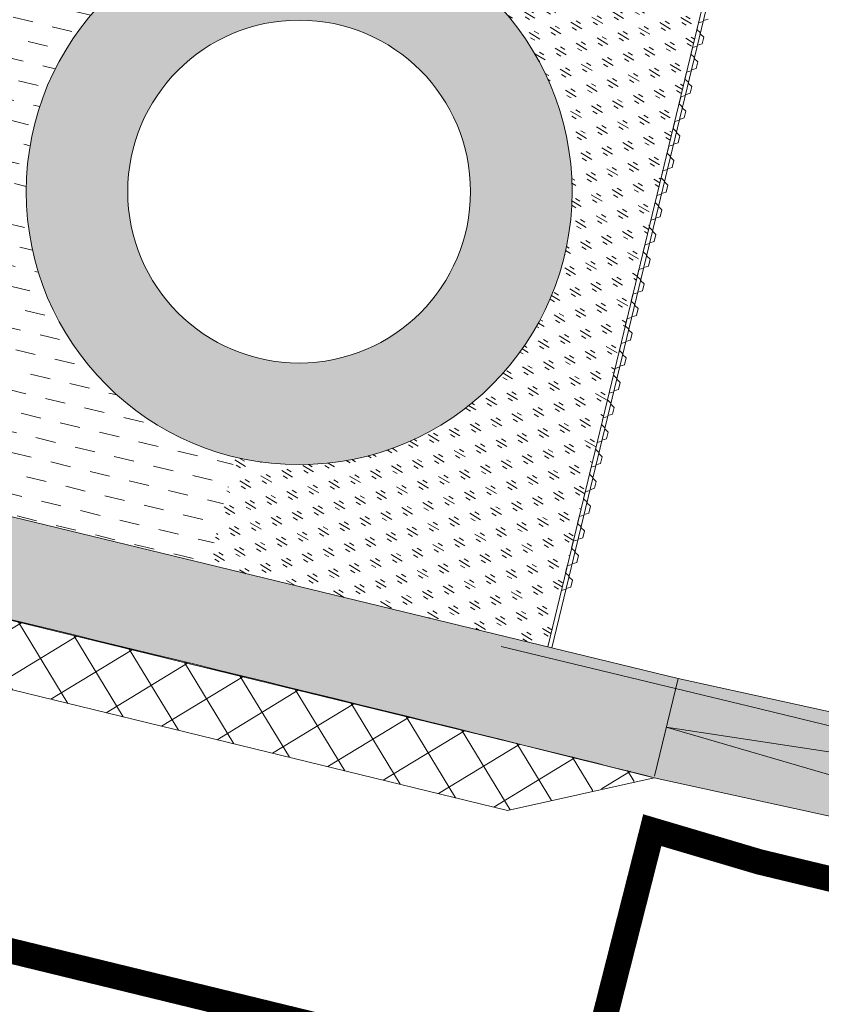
# Model space of a CAD drawing. Header units: metres. Extents: x 68442 to 71740, y 407111 to 411160.
# Tile 6 of 186: x 68878 to 68910, y 408245 to 408284. Entities that reach past the tile are written whole.
import ezdxf

# ---------------------------------------------------------------- set-up
doc = ezdxf.new("R2010")
doc.units = ezdxf.units.M
doc.linetypes.add('XX-CENTER', pattern=[8, 5, -1, 1, -1])
doc.layers.add('MACG_alg_werkgrens', color=3, linetype='XX-CENTER', lineweight=0)
doc.layers.add('RS AB Mantelbuis', color=1, linetype='Continuous', lineweight=0)
doc.layers.add('MACG_n_inr_damwand', color=1, linetype='Continuous', lineweight=0, plot=False, transparency=0.8)
for name, color, linetype, lineweight, transparency in [('MACG_n_vhr_arc_auxcrane', 3, 'Continuous', 0, 0.8), ('MACG_n_vhr_arc_craneplatform_18', 150, 'Continuous', 0, 0.8), ('MACG_n_vhr_arc_gravel', 34, 'Continuous', 0, 0.8), ('MACG_n_vhr_arc_preassembly_13.5', 6, 'Continuous', 0, 0.8), ('MACG_n_vhr_kant_', 7, 'Continuous', 0, 0.8)]:
    doc.layers.add(name, color=color, linetype=linetype, lineweight=lineweight, transparency=transparency)

msp = doc.modelspace()

# ---------------------------------------------------------------- hatches: boundary and pattern name
at = {"layer": 'MACG_n_vhr_arc_auxcrane'}
h = msp.add_hatch(dxfattribs=at)
h.set_pattern_fill('ACO-BETON_DETAIL', color=256, scale=2, angle=90.000000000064, style=0, pattern_type=2)
h.set_pattern_definition([(144.5671570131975, (34830.20062355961, 204118.3405691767), (-0.5922876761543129, -0.3149528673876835), [0, -0.6])])
edge = h.paths.add_edge_path()
edge.add_line((69890.99, 408653.63), (69887.79525117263, 408655.469343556))
edge.add_arc((69862.8476124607, 408612.1378847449), 50.00000000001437, 60.06925974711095, 100.9698881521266)
edge.add_line((69853.33295876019, 408661.2242511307), (69842.87816237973, 408659.3580816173))
edge.add_line((69842.87816237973, 408659.3580816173), (69804.56703283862, 408651.9339497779))
edge.add_line((69804.56703283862, 408651.9339497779), (69802.47006812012, 408652.2423224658))
edge.add_line((69802.47006812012, 408652.2423224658), (69772.25587428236, 408646.387257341))
edge.add_line((69772.25587428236, 408646.387257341), (69762.24201368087, 408644.0296839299))
edge.add_line((69762.24201368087, 408644.0296839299), (69714.23143711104, 408634.4101892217))
edge.add_line((69714.23143711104, 408634.4101892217), (69660.31987083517, 408623.5318909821))
edge.add_line((69660.31987083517, 408623.5318909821), (69615.6930530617, 408616.1773594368))
edge.add_line((69615.6930530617, 408616.1773594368), (69599.9680490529, 408615.1589782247))
edge.add_line((69599.9680490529, 408615.1589782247), (69579.75685627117, 408613.879535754))
edge.add_line((69579.75685627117, 408613.879535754), (69516.46531439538, 408612.0197842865))
edge.add_line((69516.46531439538, 408612.0197842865), (69480.55483007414, 408610.9297698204))
edge.add_line((69480.55483007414, 408610.9297698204), (69447.70548933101, 408609.4110430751))
edge.add_line((69447.70548933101, 408609.4110430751), (69408.6999944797, 408608.214484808))
edge.add_line((69408.6999944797, 408608.214484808), (69406.67941979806, 408608.8545103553))
edge.add_line((69406.67941979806, 408608.8545103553), (69374.7664976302, 408607.8755285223))
edge.add_line((69374.7664976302, 408607.8755285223), (69333.72515114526, 408605.8086692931))
edge.add_line((69333.72515114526, 408605.8086692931), (69302.51413815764, 408601.3499531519))
edge.add_line((69302.51413815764, 408601.3499531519), (69272.62490144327, 408592.6355979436))
edge.add_line((69272.62490144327, 408592.6355979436), (69240.66133827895, 408581.0843102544))
edge.add_line((69240.66133827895, 408581.0843102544), (69202.9795559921, 408569.4760835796))
edge.add_line((69202.9795559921, 408569.4760835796), (69166.50880141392, 408562.5772904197))
edge.add_line((69166.50880141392, 408562.5772904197), (69101.38735677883, 408558.7995270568))
edge.add_line((69101.38735677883, 408558.7995270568), (69072.30538015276, 408557.8496480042))
edge.add_line((69072.30538015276, 408557.8496480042), (69047.32830597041, 408556.7395719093))
edge.add_line((69047.32830597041, 408556.7395719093), (69008.3252611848, 408555.4656497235))
edge.add_line((69008.3252611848, 408555.4656497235), (69006.30342100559, 408556.1016662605))
edge.add_line((69006.30342100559, 408556.1016662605), (68974.7440942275, 408555.0708716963))
edge.add_line((68974.7440942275, 408555.0708716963), (68949.76884966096, 408553.9047791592))
edge.add_line((68949.76884966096, 408553.9047791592), (68865.80470205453, 408551.2197661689))
edge.add_line((68865.80470205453, 408551.2197661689), (68777.31451578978, 408548.599760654))
edge.add_line((68777.31451578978, 408548.599760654), (68681.19684041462, 408545.4895122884))
edge.add_line((68681.19684041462, 408545.4895122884), (68667.33185540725, 408544.6522306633))
edge.add_line((68667.33185540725, 408544.6522306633), (68660.68226577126, 408545.6388166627))
edge.add_line((68660.68226577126, 408545.6388166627), (68639.69377712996, 408552.2283421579))
edge.add_line((68639.69377712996, 408552.2283421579), (68637.26765495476, 408552.6039342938))
edge.add_line((68637.26765495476, 408552.6039342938), (68635.12317282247, 408552.9462459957))
edge.add_line((68635.12317282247, 408552.9462459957), (68634.02735714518, 408553.0506093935))
edge.add_line((68634.02735714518, 408553.0506093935), (68632.38556571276, 408553.0085121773))
edge.add_line((68632.38556571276, 408553.0085121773), (68630.73040533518, 408552.6184425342))
edge.add_line((68630.73040533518, 408552.6184425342), (68628.64072488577, 408551.7967720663))
edge.add_line((68628.64072488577, 408551.7967720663), (68627.49444182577, 408551.3669159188))
edge.add_line((68627.49444182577, 408551.3669159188), (68622.84104676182, 408546.3767620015))
edge.add_line((68622.84104676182, 408546.3767620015), (68620.45535240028, 408544.1515465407))
edge.add_line((68620.45535240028, 408544.1515465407), (68597.53665501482, 408512.536907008))
edge.add_line((68597.53665501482, 408512.536907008), (68595.794680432, 408511.3294802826))
edge.add_line((68595.794680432, 408511.3294802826), (68575.97407328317, 408483.9884259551))
edge.add_line((68575.97407328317, 408483.9884259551), (68561.74402297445, 408463.426191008))
edge.add_line((68561.74402297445, 408463.426191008), (68560.73279649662, 408461.9623852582))
edge.add_line((68560.73279649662, 408461.9623852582), (68552.66122510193, 408446.3620380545))
edge.add_line((68552.66122510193, 408446.3620380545), (68547.85497233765, 408428.5346611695))
edge.add_line((68547.85497233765, 408428.5346611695), (68546.72651088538, 408413.6026980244))
edge.add_line((68546.72651088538, 408413.6026980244), (68552.46408071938, 408382.7343713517))
edge.add_line((68552.46408071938, 408382.7343713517), (68566.94184258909, 408357.6395841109))
edge.add_line((68566.94184258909, 408357.6395841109), (68580.60143865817, 408344.4027610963))
edge.add_line((68580.60143865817, 408344.4027610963), (68597.04619884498, 408334.294514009))
edge.add_line((68597.04619884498, 408334.294514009), (68616.96046513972, 408327.5493592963))
edge.add_line((68616.96046513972, 408327.5493592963), (68646.47249194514, 408320.3740038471))
edge.add_line((68646.47249194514, 408320.3740038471), (68739.3431096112, 408298.0438553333))
edge.add_line((68739.3431096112, 408298.0438553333), (68789.15353880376, 408286.113752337))
edge.add_line((68789.15353880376, 408286.113752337), (68805.14153784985, 408282.2715612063))
edge.add_line((68805.14153784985, 408282.2715612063), (68834.37372857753, 408275.4994638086))
edge.add_line((68834.37372857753, 408275.4994638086), (68872.28995211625, 408266.2679756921))
edge.add_line((68872.28995211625, 408266.2679756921), (68874.05731989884, 408265.0686704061))
edge.add_line((68874.05731989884, 408265.0686704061), (68903.92596294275, 408257.8350841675))
edge.add_line((68903.92596294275, 408257.8350841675), (68933.23581035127, 408251.4043922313))
edge.add_line((68933.23581035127, 408251.4043922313), (69024.82282128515, 408229.3339246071))
edge.add_line((69024.82282128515, 408229.3339246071), (69088.70245911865, 408213.8840122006))
edge.add_line((69088.70245911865, 408213.8840122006), (69155.03660382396, 408197.872425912))
edge.add_line((69155.03660382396, 408197.872425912), (69184.34003182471, 408191.4186331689))
edge.add_line((69184.34003182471, 408191.4186331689), (69222.25920792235, 408182.1992804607))
edge.add_line((69222.25920792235, 408182.1992804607), (69224.03680890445, 408181.0449164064))
edge.add_line((69224.03680890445, 408181.0449164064), (69254.71911363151, 408173.5850366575))
edge.add_line((69254.71911363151, 408173.5850366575), (69283.96316963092, 408166.8812230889))
edge.add_line((69283.96316963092, 408166.8812230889), (69307.27272818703, 408161.2139464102))
edge.add_line((69307.27272818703, 408161.2139464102), (69392.31358170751, 408140.8537420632))
edge.add_line((69392.31358170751, 408140.8537420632), (69465.7830879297, 408123.2938600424))
edge.add_line((69465.7830879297, 408123.2938600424), (69508.78687441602, 408112.8881043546))
edge.add_line((69508.78687441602, 408112.8881043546), (69528.67501644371, 408110.1502857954))
edge.add_line((69528.67501644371, 408110.1502857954), (69539.22363829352, 408110.3397222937))
edge.add_line((69539.22363829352, 408110.3397222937), (69558.16388965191, 408116.3502817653))
edge.add_line((69558.16388965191, 408116.3502817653), (69583.29785457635, 408134.9510141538))
edge.add_line((69583.29785457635, 408134.9510141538), (69599.91868819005, 408158.1682098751))
edge.add_line((69599.91868819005, 408158.1682098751), (69611.74842159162, 408174.7178369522))
edge.add_line((69611.74842159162, 408174.7178369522), (69628.2526988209, 408198.1948449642))
edge.add_line((69628.2526988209, 408198.1948449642), (69656.57033895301, 408239.406929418))
edge.add_line((69656.57033895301, 408239.406929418), (69679.19434692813, 408271.2033858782))
edge.add_line((69679.19434692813, 408271.2033858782), (69680.92556931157, 408272.4261793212))
edge.add_line((69680.92556931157, 408272.4261793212), (69699.23179295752, 408298.1542927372))
edge.add_line((69699.23179295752, 408298.1542927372), (69720.93831863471, 408329.3676912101))
edge.add_line((69720.93831863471, 408329.3676912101), (69727.82244028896, 408339.1868427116))
edge.add_line((69727.82244028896, 408339.1868427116), (69747.27816437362, 408366.9374711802))
edge.add_line((69747.27816437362, 408366.9374711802), (69776.33815576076, 408408.2474589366))
edge.add_line((69776.33815576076, 408408.2474589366), (69804.58833862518, 408448.5677199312))
edge.add_line((69804.58833862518, 408448.5677199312), (69832.21827368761, 408487.3176288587))
edge.add_line((69832.21827368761, 408487.3176288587), (69840.78681888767, 408499.6055425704))
edge.add_line((69840.78681888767, 408499.6055425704), (69856.83964924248, 408524.7299723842))
edge.add_line((69856.83964924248, 408524.7299723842), (69861.50747299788, 408530.1190049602))
edge.add_line((69861.50747299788, 408530.1190049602), (69863.8576376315, 408532.3687352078))
edge.add_line((69863.8576376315, 408532.3687352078), (69869.38243760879, 408535.958351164))
edge.add_line((69869.38243760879, 408535.958351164), (69876.31717441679, 408538.9847825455))
edge.add_line((69876.31717441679, 408538.9847825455), (69879.96962366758, 408539.9380316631))
edge.add_line((69879.96962366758, 408539.9380316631), (69885.82140812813, 408540.8498679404))
edge.add_line((69885.82140812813, 408540.8498679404), (69888.76170420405, 408540.9000436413))
edge.add_line((69888.76170420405, 408540.9000436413), (69910.0651106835, 408539.8098693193))
edge.add_line((69910.0651106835, 408539.8098693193), (69909.8822468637, 408535.8139930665))
edge.add_line((69909.8822468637, 408535.8139930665), (69888.69353604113, 408536.8982979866))
edge.add_line((69888.69353604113, 408536.8982979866), (69886.16508300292, 408536.8551503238))
edge.add_line((69886.16508300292, 408536.8551503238), (69880.78467696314, 408536.016765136))
edge.add_line((69880.78467696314, 408536.016765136), (69877.63019774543, 408535.1934807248))
edge.add_line((69877.63019774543, 408535.1934807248), (69871.28493325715, 408532.4243046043))
edge.add_line((69871.28493325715, 408532.4243046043), (69866.35213237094, 408529.219326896))
edge.add_line((69866.35213237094, 408529.219326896), (69864.40855308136, 408527.3588065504))
edge.add_line((69864.40855308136, 408527.3588065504), (69860.05367954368, 408522.3310770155))
edge.add_line((69860.05367954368, 408522.3310770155), (69844.11406338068, 408497.383839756))
edge.add_line((69844.11406338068, 408497.383839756), (69835.48732618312, 408485.0124745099))
edge.add_line((69835.48732618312, 408485.0124745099), (69807.85479361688, 408446.2589226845))
edge.add_line((69807.85479361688, 408446.2589226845), (69779.6119253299, 408405.9491014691))
edge.add_line((69779.6119253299, 408405.9491014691), (69750.55158942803, 408364.6386239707))
edge.add_line((69750.55158942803, 408364.6386239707), (69731.07743552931, 408336.8617081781))
edge.add_line((69731.07743552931, 408336.8617081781), (69724.2055732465, 408327.0600428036))
edge.add_line((69724.2055732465, 408327.0600428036), (69702.4909753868, 408295.8352994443))
edge.add_line((69702.4909753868, 408295.8352994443), (69660.4012471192, 408236.6811383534))
edge.add_line((69660.4012471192, 408236.6811383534), (69631.52342823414, 408195.8921598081))
edge.add_line((69631.52342823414, 408195.8921598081), (69615.0115588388, 408172.4043601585))
edge.add_line((69615.0115588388, 408172.4043601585), (69603.17095258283, 408155.8395240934))
edge.add_line((69603.17095258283, 408155.8395240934), (69586.18367152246, 408132.1104480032))
edge.add_line((69586.18367152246, 408132.1104480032), (69560.00830357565, 408112.7390111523))
edge.add_line((69560.00830357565, 408112.7390111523), (69539.8781065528, 408106.3508305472))
edge.add_line((69539.8781065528, 408106.3508305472), (69528.4367542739, 408106.145362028))
edge.add_line((69528.4367542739, 408106.145362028), (69508.0418697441, 408108.9529391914))
edge.add_line((69508.0418697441, 408108.9529391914), (69464.8477913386, 408119.4047403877))
edge.add_line((69464.8477913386, 408119.4047403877), (69391.38204787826, 408136.963723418))
edge.add_line((69391.38204787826, 408136.963723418), (69306.33455368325, 408157.325517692))
edge.add_line((69306.33455368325, 408157.325517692), (69283.01816800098, 408162.9944542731))
edge.add_line((69283.01816800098, 408162.9944542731), (69253.77413875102, 408169.6983525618))
edge.add_line((69253.77413875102, 408169.6983525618), (69183.22926359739, 408186.8500460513))
edge.add_line((69183.22926359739, 408186.8500460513), (69154.09572169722, 408193.9647431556))
edge.add_line((69154.09572169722, 408193.9647431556), (69135.59241371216, 408198.4398336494))
edge.add_line((69135.59241371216, 408198.4398336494), (69087.76201741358, 408209.9961375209))
edge.add_line((69087.76201741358, 408209.9961375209), (69023.88539156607, 408225.4453214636))
edge.add_line((69023.88539156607, 408225.4453214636), (68932.294307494, 408247.5167752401))
edge.add_line((68932.294307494, 408247.5167752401), (68902.97875510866, 408253.9239104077))
edge.add_arc((68719.70492335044, 407531.5420360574), 745.2683206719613, 75.76399316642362, 76.17206645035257)
edge.add_arc((67867.38522485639, 404087.5265051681), 4293.181562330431, 76.11235452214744, 76.52042780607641)
edge.add_arc((67837.67616564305, 404094.7597895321), 4293.181562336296, 76.11235452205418, 76.52042780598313)
edge.add_arc((68672.875690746, 407544.2952383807), 744.0304653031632, 77.14498800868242, 77.55306129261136)
edge.add_line((68833.24057916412, 408270.8380353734), (68804.20003643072, 408278.3839501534))
edge.add_line((68804.20003643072, 408278.3839501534), (68788.2220463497, 408282.2237237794))
edge.add_line((68788.2220463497, 408282.2237237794), (68738.4075573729, 408294.1548009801))
edge.add_line((68738.4075573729, 408294.1548009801), (68645.5324275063, 408316.486034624))
edge.add_line((68645.5324275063, 408316.486034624), (68615.84418625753, 408323.7042336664))
edge.add_line((68615.84418625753, 408323.7042336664), (68595.33578960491, 408330.6506260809))
edge.add_line((68595.33578960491, 408330.6506260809), (68578.1329479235, 408341.2248498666))
edge.add_line((68578.1329479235, 408341.2248498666), (68563.75658330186, 408355.1562569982))
edge.add_line((68563.75658330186, 408355.1562569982), (68548.65672647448, 408381.3293421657))
edge.add_line((68548.65672647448, 408381.3293421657), (68542.6985979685, 408413.3842822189))
edge.add_line((68542.6985979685, 408413.3842822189), (68543.89475103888, 408429.2119505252))
edge.add_line((68543.89475103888, 408429.2119505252), (68548.91102591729, 408447.8183424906))
edge.add_line((68548.91102591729, 408447.8183424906), (68557.3151684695, 408464.0614673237))
edge.add_line((68557.3151684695, 408464.0614673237), (68558.50587143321, 408465.7736545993))
edge.add_line((68558.50587143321, 408465.7736545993), (68572.73553822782, 408486.336167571))
edge.add_line((68572.73553822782, 408486.336167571), (68616.63449167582, 408546.8915109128))
edge.add_line((68616.63449167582, 408546.8915109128), (68620.8391056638, 408554.5027380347))
edge.add_line((68620.8391056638, 408554.5027380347), (68621.43335877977, 408557.6408115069))
edge.add_line((68621.43335877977, 408557.6408115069), (68621.3137067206, 408559.3159403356))
edge.add_line((68621.3137067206, 408559.3159403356), (68620.50101276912, 408561.532378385))
edge.add_line((68620.50101276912, 408561.532378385), (68615.76326204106, 408569.0104981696))
edge.add_line((68615.76326204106, 408569.0104981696), (68618.60273522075, 408572.2268925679))
edge.add_line((68618.60273522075, 408572.2268925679), (68630.17002592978, 408563.7526158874))
edge.add_line((68630.17002592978, 408563.7526158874), (68639.35563038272, 408557.4018272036))
edge.add_line((68639.35563038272, 408557.4018272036), (68642.1960033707, 408555.6352537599))
edge.add_line((68642.1960033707, 408555.6352537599), (68661.58039194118, 408549.5493499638))
edge.add_line((68661.58039194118, 408549.5493499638), (68667.5066986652, 408548.6700759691))
edge.add_line((68667.5066986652, 408548.6700759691), (68681.01156373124, 408549.4856105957))
edge.add_line((68681.01156373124, 408549.4856105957), (68777.19064210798, 408552.5978458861))
edge.add_line((68777.19064210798, 408552.5978458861), (68865.68231849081, 408555.2178955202))
edge.add_line((68865.68231849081, 408555.2178955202), (68949.63827091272, 408557.9026440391))
edge.add_line((68949.63827091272, 408557.9026440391), (68974.6135153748, 408559.0687397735))
edge.add_line((68974.6135153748, 408559.0687397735), (69047.17482097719, 408561.4387459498))
edge.add_line((69047.17482097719, 408561.4387459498), (69072.17480130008, 408561.8475160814))
edge.add_line((69072.17480130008, 408561.8475160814), (69101.20621100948, 408562.7957435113))
edge.add_line((69101.20621100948, 408562.7957435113), (69166.01921272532, 408566.5556137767))
edge.add_line((69166.01921272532, 408566.5556137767), (69202.01600392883, 408573.3647522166))
edge.add_line((69202.01600392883, 408573.3647522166), (69239.3920445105, 408584.8787922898))
edge.add_line((69239.3920445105, 408584.8787922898), (69271.38411298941, 408596.4403814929))
edge.add_line((69271.38411298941, 408596.4403814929), (69301.66724341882, 408605.2695783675))
edge.add_line((69301.66724341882, 408605.2695783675), (69333.36636030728, 408609.7980236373))
edge.add_line((69333.36636030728, 408609.7980236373), (69374.64384869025, 408611.8736477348))
edge.add_line((69374.64384869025, 408611.8736477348), (69447.56132531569, 408614.1105123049))
edge.add_line((69447.56132531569, 408614.1105123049), (69480.43366543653, 408614.9279343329))
edge.add_line((69480.43366543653, 408614.9279343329), (69516.34831376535, 408616.018073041))
edge.add_line((69516.34831376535, 408616.018073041), (69579.57170644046, 408617.8758217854))
edge.add_line((69579.57170644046, 408617.8758217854), (69599.7124414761, 408619.1508040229))
edge.add_line((69599.7124414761, 408619.1508040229), (69615.23747755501, 408620.156234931))
edge.add_line((69615.23747755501, 408620.156234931), (69659.59883751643, 408627.4670188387))
edge.add_line((69659.59883751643, 408627.4670188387), (69713.44293399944, 408638.3317029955))
edge.add_line((69713.44293399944, 408638.3317029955), (69763.29078626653, 408648.3193179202))
edge.add_line((69763.29078626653, 408648.3193179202), (69771.49489011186, 408650.3142031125))
edge.add_line((69771.49489011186, 408650.3142031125), (69841.98368637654, 408663.9738921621))
edge.add_line((69841.98368637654, 408663.9738921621), (69862.28466382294, 408668.0524683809))
edge.add_line((69862.28466382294, 408668.0524683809), (69870.16459603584, 408668.8382481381))
edge.add_line((69870.16459603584, 408668.8382481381), (69875.68553258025, 408668.2108689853))
edge.add_line((69875.68553258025, 408668.2108689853), (69889.04269756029, 408660.5287498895))
edge.add_arc((69926.23815872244, 408728.4734824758), 77.45959603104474, 241.3020718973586, 271.5133890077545)
edge.add_line((69928.28390923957, 408651.0409058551), (69943.96307896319, 408651.3890650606))
edge.add_line((69943.96307896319, 408651.3890650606), (69944.07407763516, 408646.3902972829))
edge.add_line((69944.07407763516, 408646.3902972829), (69917.04000000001, 408645.79))
edge.add_line((69917.04000000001, 408645.79), (69903.16000000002, 408647.17))
edge.add_line((69903.16000000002, 408647.17), (69890.98999999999, 408653.63))
edge.add_line((69890.98999999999, 408653.63), (69887.79525117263, 408655.469343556))
at = {"layer": 'MACG_n_vhr_arc_craneplatform_18'}
h = msp.add_hatch(dxfattribs=at)
h.set_pattern_fill('ANSI37', color=256, angle=76.31639116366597, style=0)
h.set_pattern_definition([(121.316391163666, (0, 0), (-1.35621739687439, -0.8251246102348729), []), (211.316391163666, (0, 0), (0.8251246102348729, -1.35621739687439), [])])
h.paths.add_polyline_path([(68838.41106747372, 408269.6774633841), (68833.26149824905, 408270.9312324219), (68837.78438165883, 408267.1034949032)])
h.paths.add_polyline_path([(68838.41106747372, 408269.6774633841), (68837.78438165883, 408267.1034949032), (68897.20250006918, 408252.6369261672), (68897.82918588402, 408255.2108946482)])
h.paths.add_polyline_path([(68897.82918588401, 408255.2108946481), (68897.20250006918, 408252.6369261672), (68902.97875510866, 408253.9571256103)])
at = {"layer": 'MACG_n_vhr_arc_gravel'}
h = msp.add_hatch(dxfattribs=at)
h.set_pattern_fill('GOST_GLASS', color=256, scale=0.2, angle=520.0858654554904, style=0)
h.set_pattern_definition([(273.2199345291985, (35012.68432001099, 204126.8092470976), (-0.5653514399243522, -0.6327540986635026), [0.4999999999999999, -0.7]), (273.2199345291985, (35012.54298217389, 204126.6510585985), (-0.5653514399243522, -0.6327540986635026), [0.2, -0.9999999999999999]), (273.2199345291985, (35012.84250851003, 204126.6679092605), (-0.5653514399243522, -0.6327540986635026), [0.2, -0.9999999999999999])])
h.paths.add_polyline_path([(68878.24999999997, 408277.0000000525, 1), (68899.75000000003, 408277.0000000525, 1)])
h.paths.add_polyline_path([(68895.75000000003, 408277.0000000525, -1), (68882.24999999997, 408277.0000000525, -1)], flags=16)
h.paths.add_polyline_path([(69249.74999999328, 408193, 1), (69228.24999999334, 408193, 1)])
h.paths.add_polyline_path([(69232.24999999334, 408193, -1), (69245.74999999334, 408193, -1)], flags=16)
h.paths.add_polyline_path([(69666.24999999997, 408291.0000000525, 1), (69687.75000000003, 408291.0000000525, 1)])
h.paths.add_polyline_path([(69683.75000000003, 408291.0000000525, -1), (69670.25000000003, 408291.0000000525, -1)], flags=16)
h = msp.add_hatch(dxfattribs=at)
h.set_pattern_fill('GOST_GLASS', color=256, scale=0.2, angle=452.8355650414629, style=0)
h.set_pattern_definition([(148.8063600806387, (184727.6736085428, 580174.2953536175), (-0.202493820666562, 0.8240122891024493), [0.4999999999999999, -0.6999999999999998]), (148.8063600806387, (184727.6229850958, 580174.5013566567), (-0.202493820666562, 0.8240122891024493), [0.2, -0.9999999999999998]), (148.8063600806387, (184727.4676055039, 580174.2447301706), (-0.202493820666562, 0.8240122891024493), [0.2, -0.9999999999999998])])
edge = h.paths.add_edge_path()
edge.add_line((68885.44452347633, 408262.3098536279), (68898.79028537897, 408259.0799067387))
edge.add_line((68898.79028537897, 408259.0799067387), (68905.52760011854, 408286.9458894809))
edge.add_line((68905.52760011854, 408286.9458894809), (68892.18440687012, 408290.1717475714))
edge.add_line((68892.18440687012, 408290.1717475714), (68891.52580750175, 408287.4490572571))
edge.add_arc((68888.9999997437, 408277.0000001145), 10.74999999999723, -103.60727378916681, 76.41080220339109, ccw=False)
edge.add_line((68886.4708955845, 408266.5517403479), (68885.44452347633, 408262.3098536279))
at = {"layer": 'MACG_n_vhr_arc_preassembly_13.5'}
h = msp.add_hatch(dxfattribs=at)
h.set_pattern_fill('DASH', color=256, scale=0.4999999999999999, angle=346.4089350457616)
h.set_pattern_definition([(346.4089350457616, (69982.3729599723, 409427.9198574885), (0.958046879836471, 0.5849994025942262), [0.7937499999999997, -0.7937499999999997])])
edge = h.paths.add_edge_path()
edge.add_line((68892.18440687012, 408290.1717475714), (68876.04305080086, 408294.0822703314))
edge.add_line((68876.04305080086, 408294.0822703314), (68850.42243209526, 408274.3724535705))
edge.add_line((68850.42243209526, 408274.3724535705), (68872.91663791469, 408268.8419441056))
edge.add_line((68872.91663791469, 408268.8419441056), (68872.28995211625, 408266.2679756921))
edge.add_line((68872.28995211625, 408266.2679756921), (68874.05731989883, 408265.0686704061))
edge.add_line((68874.05731989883, 408265.0686704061), (68885.44501023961, 408262.3118635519))
edge.add_line((68885.44501023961, 408262.3118635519), (68886.47089558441, 408266.5517403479))
edge.add_arc((68889.00000016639, 408277.0000000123), 10.75000000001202, 76.41080452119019, 256.3927238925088, ccw=False)
edge.add_line((68891.52580750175, 408287.4490572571), (68892.18440687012, 408290.1717475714))

# ---------------------------------------------------------------- linework, layer by layer
at = {"layer": 'MACG_alg_werkgrens', "ltscale": 10, "const_width": 1, "flags": 128}
msp.add_lwpolyline([(71465.40612735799, 407420.6487733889), (71462.6482321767, 407413.1391785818), (71437.7602649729, 407423.2194952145), (71431.7057788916, 407426.3937412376), (71412.36176042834, 407436.3291400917), (71404.77236654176, 407439.8003965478), (71316.49102956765, 407480.1787410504), (71284.75712054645, 407496.4684534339), (71249.35993288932, 407511.9856353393), (71214.96238478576, 407529.7100682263), (71191.39647465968, 407483.9273016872), (71150.58876306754, 407404.732371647), (71168.17743864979, 407392.9015542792), (71161.28629654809, 407373.5154251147), (71144.92974564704, 407344.2063952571), (71115.90068084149, 407287.4394091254), (71113.9359811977, 407270.956551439), (71078.17, 407236.48), (71058.5, 407222.66), (71032.64992834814, 407211.5459590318), (71010.25196931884, 407205.5934855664), (70981.45653897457, 407204.1009156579), (70943.41168496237, 407210.8093566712), (70922.41032996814, 407219.6397033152), (70878.58812182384, 407248.7741931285), (70729.28656201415, 407351.8521740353), (70728.01054587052, 407352.7266045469), (70721.98590870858, 407343.9367669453), (70649.0918994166, 407393.8990048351), (70655.13965926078, 407402.6819474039), (70545.75322457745, 407478.0644767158), (70437.71353652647, 407552.8842606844), (70364.415317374, 407603.355958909), (70358.37123534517, 407594.5783574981), (70285.15638247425, 407644.9926513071), (70291.20046452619, 407653.7702527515), (70290.1662009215, 407654.4824261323), (70161.92443783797, 407742.7336394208), (70051.19602733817, 407819.2825405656), (69996.9654898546, 407856.4477663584), (69990.95290474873, 407847.6646323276), (69918.94198621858, 407896.9604502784), (69924.66453960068, 407905.9803729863), (69895.15212974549, 407926.4113893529), (69875.28299559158, 407939.4451368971), (69866.94150854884, 407949.2458667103), (69858.22607754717, 407963.2048105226), (69853.14078169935, 407974.835637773), (69850.17531689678, 407984.5705429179), (69848.04491735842, 407995.7831720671), (69847.23765429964, 408005.9199436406), (69847.57521870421, 408017.3664457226), (69850.6915905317, 408034.8120174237), (69856.31969738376, 408050.2613233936), (69881.04948715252, 408099.8212673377), (69906.23718952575, 408140.8779243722), (69967.70746062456, 408228.5751686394), (69960.2086254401, 408232.6235247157), (70003.18653464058, 408311.79998495), (70010.40170873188, 408307.9047674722), (70017.12235371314, 408319.5194601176), (70025.13072232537, 408331.446388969), (70040.78835620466, 408352.9556640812), (70049.79881746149, 408367.5426323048), (70051.76, 408375.1632273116), (70051.76, 408388.5816043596), (70050.80059433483, 408393.3202841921), (70041.25351149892, 408423.6883439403), (70025.21, 408462.21), (70000, 408479.97), (70026.48, 408518.11), (70037.55, 408530.34), (70000.74, 408556.19), (69948.82, 408555.87), (69945.70631649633, 408544.6224467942), (69935.73123607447, 408545.1827789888), (69934.93459661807, 408531.6040999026), (69933.3624433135, 408531.6468162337), (69909.74213850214, 408532.5015084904), (69886.02260860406, 408533.4914721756), (69877.99268389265, 408531.8363051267), (69872.37295078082, 408529.2869559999), (69866.16748515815, 408524.4436657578), (69862.49811050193, 408520.0613297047), (69837.61310536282, 408484.6054379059), (69809.513394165, 408445.1458434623), (69781.22647306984, 408404.8002365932), (69725.80353846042, 408325.9160597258), (69710.27239140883, 408304.0485426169), (69716.44623469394, 408293.3442830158), (69670.8845636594, 408229.8821308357), (69661.50916576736, 408235.0099074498), (69616.61839795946, 408171.1887557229), (69587.09609071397, 408130.3527514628), (69560.30278022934, 408110.729481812), (69539.9436633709, 408104.3916538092), (69528.34545779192, 408103.5602412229), (69507.6889784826, 408106.382109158), (69464.23222635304, 408116.8754715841), (69390.79389516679, 408134.4750716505), (69305.7479223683, 408154.8265008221), (69258.955136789, 408166.3382271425), (69256.36585334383, 408156.093555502), (69179.70510428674, 408174.6241015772), (69182.44413636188, 408184.4189156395), (69087.14182474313, 408207.3655689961), (69023.23263267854, 408222.725374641), (68907.13207219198, 408250.6075169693), (68902.90769712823, 408251.8590370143), (68900.29915593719, 408241.5908582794), (68835.41877970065, 408257.3873265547), (68829.63204847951, 408258.7962258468), (68832.32838983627, 408268.9989273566), (68737.75539215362, 408291.4347111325), (68644.87926178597, 408313.7661851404), (68615.2734290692, 408320.9871199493), (68594.69320284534, 408327.9046725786), (68576.92654947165, 408338.6627438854), (68562.0760705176, 408352.8573010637), (68546.45245515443, 408379.5021473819), (68540.00768061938, 408412.4794376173), (68541.06641674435, 408429.1519618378), (68546.11070820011, 408448.2365382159), (68554.71603611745, 408465.1719051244), (68568.02018712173, 408486.067743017), (68572.08217893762, 408493.3559831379), (68609.75961710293, 408545.3292085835), (68617.56468122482, 408556.9077224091), (68611.49066744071, 408569.2318852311), (68613.9933920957, 408571.6724170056), (68618.22716708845, 408575.758866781), (68626.69471707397, 408569.434603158), (68642.6882883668, 408558.1984158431), (68662.53131619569, 408551.9776266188), (68668.41734309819, 408551.1501979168), (68681.15502252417, 408552.0776509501), (68777.07764857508, 408555.1790291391), (68865.59836699, 408557.8390507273), (68968.37384052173, 408561.0890592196), (68968.04167591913, 408571.6507616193), (69050.81954395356, 408574.2959223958), (69051.15697038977, 408563.5669116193), (69101.09788356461, 408565.357988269), (69165.37734354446, 408568.9994600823), (69201.13896835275, 408575.7345660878), (69238.47574350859, 408587.2373602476), (69270.77195976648, 408598.8932127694), (69301.48873256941, 408607.7801427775), (69333.40090017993, 408612.3347053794), (69363.39000345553, 408613.5179289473), (69363.0546770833, 408624.1396817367), (69449.85521987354, 408626.8695510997), (69450.19208761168, 408616.1987881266), (69480.34959927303, 408617.4587946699), (69579.38674162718, 408620.3681232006), (69614.72290012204, 408622.6295576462), (69659.04952619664, 408629.9375686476), (69712.96883588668, 408640.8113793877), (69764.61295372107, 408650.9986091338), (69762.56003244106, 408661.425718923), (69838.75380249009, 408676.2740228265), (69854.06561748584, 408668.4509825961), (69862.31800791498, 408670.1154154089), (69871.00723059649, 408670.7532524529), (69877.26799160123, 408669.6159360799), (69884.53397144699, 408665.4324931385, 0.1150556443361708), (69905.12034236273, 408655.2269967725), (69931.99207103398, 408655.6349588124), (69931.73795652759, 408665.0789024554), (69938.17, 408668.13), (69963.51023607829, 408670.9437227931), (69968.94066666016, 408666.4425299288), (70014.09165445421, 408666.6201362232), (70013.06199205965, 408666.6402481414), (70052.03056410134, 408665.8790930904), (70108.7854323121, 408664.7705265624), (70108.49183926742, 408626.707787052), (70110.0904531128, 408574.7447907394), (70140.7405941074, 408574.0675295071), (70179.84500287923, 408576.9780928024), (70179.49158586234, 408582.4106360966), (70179.03076916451, 408601.284085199), (70178.23099282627, 408626.6569895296), (70181.15, 408635.23), (70209.1, 408636.03), (70213.16274980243, 408636.9581701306), (70243.09215104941, 408639.2899984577), (70307.75776686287, 408639.3063781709), (70343.55686771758, 408641.26), (70345.2064623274, 408641.26), (70348.03416964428, 408642.1083121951), (70362.75140878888, 408644.7547889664), (70395.79346120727, 408649.4779472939), (70408.70236219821, 408650.5772208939), (70462.53721250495, 408652.3390159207), (70514.3753637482, 408653.8989602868), (70565.27425771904, 408655.6589220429), (70615.59768676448, 408657.2290290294), (70697.72850920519, 408659.7891905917), (70697.41798245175, 408670.4220588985), (70790.32449441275, 408673.322598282), (70790.6407462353, 408662.5063515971), (70800.37626046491, 408662.5806401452), (70824.59438264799, 408660.5456731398), (70844.96848365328, 408657.0273350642), (70866.86687161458, 408651.4296287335), (70890.770958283, 408644.4826286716), (70907.69784101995, 408639.7004605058), (70924.84675453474, 408635.9149819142), (70950.41766008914, 408631.7460288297), (70970.90932410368, 408629.9688932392), (70995.8186300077, 408629.6503089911), (71028.88111394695, 408630.4491609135), (71080.38760274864, 408632.2390388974), (71137.01072208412, 408633.8062251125), (71136.70273945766, 408644.5308457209), (71229.59869271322, 408647.3511238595), (71229.91500854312, 408636.7135924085), (71266.39534539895, 408637.8689551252), (71303.3438411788, 408639.0889054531), (71382.50673347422, 408641.7090011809), (71438.79849752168, 408643.4090544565), (71473.54959447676, 408644.4978355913), (71500.57981048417, 408646.3688520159), (71530.7100561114, 408651.2728503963), (71551.00180254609, 408656.0427026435), (71572.14933437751, 408662.4236209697), (71569.02014534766, 408672.3477957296), (71657.68011662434, 408700.2662947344), (71664.65511460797, 408678.1263168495), (71673.97896341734, 408641.9792135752), (71625.1709922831, 408626.2457328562), (71590.66777881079, 408648.9170223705), (71584.95514774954, 408652.1738530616), (71567.88258430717, 408646.9345998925), (71559.77414263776, 408644.3439684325), (71531.93526469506, 408638.0017048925), (71507.04788927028, 408633.7977684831), (71478.72445222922, 408631.137727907), (71468.63163745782, 408630.8123376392), (71416.84065298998, 408629.0979605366), (71228.11634808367, 408623.1468439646), (71229.46067178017, 408586.7150132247), (71178.21482091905, 408584.8126060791), (71151.05843438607, 408616.1064330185), (71146.91576058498, 408620.6986714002), (71040.78337615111, 408617.356472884), (70988.89700627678, 408616.2248050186), (70970.67570411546, 408616.5046911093), (70947.88497757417, 408618.4580147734), (70921.56112055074, 408622.8028254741), (70904.2491125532, 408626.6247005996), (70852.73534539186, 408641.2180614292), (70841.99623272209, 408643.9376422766), (70822.693224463, 408647.2764883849), (70799.6360012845, 408649.2076771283), (70788.66310261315, 408649.0609647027), (70789.99058679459, 408613.0854930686), (70738.90963458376, 408611.1891455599), (70712.52038308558, 408641.8217178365), (70708.47875404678, 408646.8292493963), (70424.50184489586, 408637.8368412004), (70408.43797015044, 408637.2628707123), (70397.34994929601, 408635.8433128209), (70386.60954449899, 408634.548534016), (70376.01227382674, 408632.709850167), (70360.76136665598, 408629.8779984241), (70353.58524683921, 408621.1267782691), (70363.58206123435, 408543.6742985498), (70361.28133671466, 408539.7048524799), (70365.31434797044, 408451.5690310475), (70364.25574775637, 408404.6780050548), (70367.83559399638, 408365.7484236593), (70374.77615272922, 408321.9710488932), (70384.59938357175, 408277.1631542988), (70396.633606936, 408235.656549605), (70410.68216510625, 408196.4721396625), (70436.61002077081, 408135.9841231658, -0.1523607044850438), (70447.61920008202, 408125.3058639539), (70453.91959335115, 408115.9107628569), (70470.12586647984, 408087.7797331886), (70486.34178670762, 408065.1041457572), (70482.3432854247, 408062.8776005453), (70503.25420438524, 408033.442021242), (70527.36739645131, 408001.2701838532), (70555.21675144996, 407970.242315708), (70589.3757911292, 407936.6515963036), (70638.9840672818, 407895.0536651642), (70665.89916489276, 407875.9102076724), (70668.24959660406, 407879.7935352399), (70677.50530154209, 407872.508974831), (70719.03914199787, 407847.6691332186), (70758.4, 407822.34), (70775.09131447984, 407782.3441073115), (70841.34774803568, 407747.7043009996), (70908.11928393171, 407712.7951918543), (70911.32157862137, 407718.9203018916), (70949.9731053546, 407708.5354614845), (71003.55386511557, 407681.9320676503), (71013.43448973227, 407700.6798705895), (71080.28074721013, 407665.4156474), (71160.4774565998, 407596.5443061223), (71171.33661681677, 407593.1635007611), (71190.18065420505, 407586.2479115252), (71207.29836892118, 407579.2857809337), (71234.02092478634, 407566.5536860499), (71277.87448329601, 407543.7143452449), (71304.76531808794, 407528.7774329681), (71331.29499091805, 407511.6371038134), (71350.68653804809, 407502.4932480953), (71366.90101146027, 407505.4687301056), (71378.50250049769, 407523.1375361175), (71443.52233914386, 407480.8512077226, -0.2173664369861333), (71465.40612735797, 407420.6487733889)], format="xyb", dxfattribs=at)
at = {"layer": 'MACG_n_inr_damwand'}
for p, q in [((68898.79092316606, 408259.0786878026), (68905.52760011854, 408286.9458894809)), ((68898.95080684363, 408259.0399671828), (68905.7267531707, 408287.067495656)), ((68904.73096704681, 408283.6488177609), (68904.91322833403, 408283.7024910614)), ((68904.91322833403, 408283.7024910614), (68904.92027805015, 408283.7316509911)), ((68904.92027805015, 408283.7316509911), (68905.10253933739, 408283.7853242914)), ((68904.66516969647, 408283.3766584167), (68904.73096704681, 408283.6488177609)), ((68904.80278278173, 408283.245652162), (68904.66516969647, 408283.3766584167)), ((68904.7957330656, 408283.2164922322), (68904.79925792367, 408283.2310721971)), ((68904.93334615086, 408283.0854859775), (68904.7957330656, 408283.2164922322)), ((68904.79925792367, 408283.2310721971), (68904.80278278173, 408283.245652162)), ((68904.86754880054, 408282.8133266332), (68904.93334615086, 408283.0854859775)), ((68904.43017915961, 408282.4046607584), (68904.49597650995, 408282.6768201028)), ((68904.49597650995, 408282.6768201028), (68904.67823779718, 408282.7304934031)), ((68904.67823779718, 408282.7304934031), (68904.6852875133, 408282.7596533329)), ((68904.6852875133, 408282.7596533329), (68904.86754880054, 408282.8133266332)), ((68904.56779224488, 408282.2736545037), (68904.43017915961, 408282.4046607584)), ((68904.56074252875, 408282.244494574), (68904.56426738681, 408282.2590745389)), ((68904.69835561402, 408282.1134883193), (68904.56074252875, 408282.244494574)), ((68904.56426738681, 408282.2590745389), (68904.56779224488, 408282.2736545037)), ((68904.26098597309, 408281.7048224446), (68904.44324726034, 408281.758495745)), ((68904.44324726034, 408281.758495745), (68904.45029697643, 408281.7876556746)), ((68904.45029697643, 408281.7876556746), (68904.63255826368, 408281.841328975)), ((68904.63255826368, 408281.841328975), (68904.69835561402, 408282.1134883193)), ((68904.1951886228, 408281.4326631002), (68904.26098597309, 408281.7048224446)), ((68904.33280170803, 408281.3016568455), (68904.1951886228, 408281.4326631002)), ((68904.32575199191, 408281.2724969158), (68904.32927684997, 408281.2870768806)), ((68904.46336507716, 408281.1414906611), (68904.32575199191, 408281.2724969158)), ((68904.32927684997, 408281.2870768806), (68904.33280170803, 408281.3016568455)), ((68904.39756772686, 408280.8693313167), (68904.46336507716, 408281.1414906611)), ((68903.96019808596, 408280.460665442), (68904.02599543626, 408280.7328247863)), ((68904.02599543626, 408280.7328247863), (68904.2082567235, 408280.7864980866)), ((68904.2082567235, 408280.7864980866), (68904.21530643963, 408280.8156580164)), ((68904.21530643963, 408280.8156580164), (68904.39756772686, 408280.8693313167)), ((68904.0978111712, 408280.3296591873), (68903.96019808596, 408280.460665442)), ((68904.0907614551, 408280.3004992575), (68904.09428631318, 408280.3150792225)), ((68904.22837454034, 408280.1694930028), (68904.0907614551, 408280.3004992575)), ((68904.09428631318, 408280.3150792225), (68904.0978111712, 408280.3296591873)), ((68903.79100489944, 408279.7608271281), (68903.97326618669, 408279.8145004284)), ((68903.97326618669, 408279.8145004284), (68903.9803159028, 408279.8436603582)), ((68903.9803159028, 408279.8436603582), (68904.16257719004, 408279.8973336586)), ((68904.16257719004, 408279.8973336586), (68904.22837454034, 408280.1694930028)), ((68903.72520754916, 408279.4886677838), (68903.79100489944, 408279.7608271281)), ((68903.86282063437, 408279.3576615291), (68903.72520754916, 408279.4886677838)), ((68903.85577091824, 408279.3285015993), (68903.8592957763, 408279.3430815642)), ((68903.99338400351, 408279.1974953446), (68903.85577091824, 408279.3285015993)), ((68903.8592957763, 408279.3430815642), (68903.86282063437, 408279.3576615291)), ((68903.92758665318, 408278.9253360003), (68903.99338400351, 408279.1974953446)), ((68903.49021701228, 408278.5166701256), (68903.55601436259, 408278.7888294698)), ((68903.55601436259, 408278.7888294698), (68903.73827564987, 408278.8425027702)), ((68903.73827564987, 408278.8425027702), (68903.74532536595, 408278.8716627)), ((68903.74532536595, 408278.8716627), (68903.92758665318, 408278.9253360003)), ((68903.62783009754, 408278.3856638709), (68903.49021701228, 408278.5166701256)), ((68903.6207803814, 408278.3565039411), (68903.62430523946, 408278.3710839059)), ((68903.75839346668, 408278.2254976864), (68903.6207803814, 408278.3565039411)), ((68903.62430523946, 408278.3710839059), (68903.62783009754, 408278.3856638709)), ((68903.32102382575, 408277.8168318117), (68903.503285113, 408277.870505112)), ((68903.503285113, 408277.870505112), (68903.51033482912, 408277.8996650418)), ((68903.51033482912, 408277.8996650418), (68903.69259611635, 408277.9533383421)), ((68903.69259611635, 408277.9533383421), (68903.75839346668, 408278.2254976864)), ((68903.25522647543, 408277.5446724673), (68903.32102382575, 408277.8168318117)), ((68903.39283956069, 408277.4136662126), (68903.25522647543, 408277.5446724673)), ((68903.38578984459, 408277.3845062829), (68903.38931470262, 408277.3990862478)), ((68903.52340292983, 408277.2535000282), (68903.38578984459, 408277.3845062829)), ((68903.38931470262, 408277.3990862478), (68903.39283956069, 408277.4136662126)), ((68903.45760557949, 408276.9813406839), (68903.52340292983, 408277.2535000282)), ((68903.02023593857, 408276.5726748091), (68903.08603328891, 408276.8448341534)), ((68903.08603328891, 408276.8448341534), (68903.26829457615, 408276.8985074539)), ((68903.26829457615, 408276.8985074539), (68903.27534429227, 408276.9276673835)), ((68903.27534429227, 408276.9276673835), (68903.45760557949, 408276.9813406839)), ((68903.15784902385, 408276.4416685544), (68903.02023593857, 408276.5726748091)), ((68903.15079930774, 408276.4125086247), (68903.15432416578, 408276.4270885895)), ((68903.28841239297, 408276.28150237), (68903.15079930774, 408276.4125086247)), ((68903.15432416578, 408276.4270885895), (68903.15784902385, 408276.4416685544)), ((68902.85104275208, 408275.8728364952), (68903.03330403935, 408275.9265097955)), ((68903.03330403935, 408275.9265097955), (68903.04035375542, 408275.9556697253)), ((68903.04035375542, 408275.9556697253), (68903.22261504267, 408276.0093430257)), ((68903.22261504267, 408276.0093430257), (68903.28841239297, 408276.28150237)), ((68902.7852454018, 408275.6006771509), (68902.85104275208, 408275.8728364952)), ((68902.92285848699, 408275.4696708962), (68902.7852454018, 408275.6006771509)), ((68902.91580877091, 408275.4405109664), (68902.91933362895, 408275.4550909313)), ((68903.05342185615, 408275.3095047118), (68902.91580877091, 408275.4405109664)), ((68902.91933362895, 408275.4550909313), (68902.92285848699, 408275.4696708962)), ((68902.98762450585, 408275.0373453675), (68903.05342185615, 408275.3095047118)), ((68902.55025486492, 408274.6286794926), (68902.61605221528, 408274.900838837)), ((68902.61605221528, 408274.900838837), (68902.79831350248, 408274.9545121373)), ((68902.79831350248, 408274.9545121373), (68902.80536321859, 408274.9836720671)), ((68902.80536321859, 408274.9836720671), (68902.98762450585, 408275.0373453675)), ((68902.68786795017, 408274.4976732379), (68902.55025486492, 408274.6286794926)), ((68902.68081823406, 408274.4685133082), (68902.68434309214, 408274.4830932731)), ((68902.81843131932, 408274.3375070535), (68902.68081823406, 408274.4685133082)), ((68902.68434309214, 408274.4830932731), (68902.68786795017, 408274.4976732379)), ((68902.56332296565, 408273.9825144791), (68902.57037268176, 408274.0116744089)), ((68902.57037268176, 408274.0116744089), (68902.752633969, 408274.0653477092)), ((68902.752633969, 408274.0653477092), (68902.81843131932, 408274.3375070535)), ((68902.31526432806, 408273.6566818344), (68902.3810616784, 408273.9288411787)), ((68902.45287741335, 408273.5256755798), (68902.31526432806, 408273.6566818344)), ((68902.3810616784, 408273.9288411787), (68902.56332296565, 408273.9825144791)), ((68902.44582769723, 408273.49651565), (68902.44935255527, 408273.5110956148)), ((68902.58344078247, 408273.3655093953), (68902.44582769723, 408273.49651565)), ((68902.44935255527, 408273.5110956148), (68902.45287741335, 408273.5256755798)), ((68902.51764343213, 408273.093350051), (68902.58344078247, 408273.3655093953)), ((68902.08027379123, 408272.6846841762), (68902.14607114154, 408272.9568435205)), ((68902.14607114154, 408272.9568435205), (68902.32833242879, 408273.0105168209)), ((68902.32833242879, 408273.0105168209), (68902.33538214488, 408273.0396767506)), ((68902.33538214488, 408273.0396767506), (68902.51764343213, 408273.093350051)), ((68902.21788687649, 408272.5536779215), (68902.08027379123, 408272.6846841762)), ((68902.2108371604, 408272.5245179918), (68902.21436201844, 408272.5390979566)), ((68902.34845024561, 408272.3935117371), (68902.2108371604, 408272.5245179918)), ((68902.21436201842, 408272.5390979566), (68902.21788687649, 408272.5536779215)), ((68902.09334189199, 408272.0385191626), (68902.10039160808, 408272.0676790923)), ((68902.10039160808, 408272.0676790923), (68902.28265289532, 408272.1213523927)), ((68902.28265289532, 408272.1213523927), (68902.34845024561, 408272.3935117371)), ((68901.84528325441, 408271.712686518), (68901.91108060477, 408271.9848458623)), ((68901.98289633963, 408271.5816802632), (68901.84528325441, 408271.712686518)), ((68901.91108060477, 408271.9848458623), (68902.09334189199, 408272.0385191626)), ((68901.97584662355, 408271.5525203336), (68901.97937148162, 408271.5671002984)), ((68902.11345970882, 408271.4215140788), (68901.97584662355, 408271.5525203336)), ((68901.97937148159, 408271.5671002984), (68901.98289633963, 408271.5816802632)), ((68902.04766235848, 408271.1493547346), (68902.11345970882, 408271.4215140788)), ((68901.61029271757, 408270.7406888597), (68901.6760900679, 408271.0128482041)), ((68901.6760900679, 408271.0128482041), (68901.85835135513, 408271.0665215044)), ((68901.85835135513, 408271.0665215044), (68901.86540107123, 408271.0956814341)), ((68901.86540107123, 408271.0956814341), (68902.04766235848, 408271.1493547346)), ((68901.74790580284, 408270.609682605), (68901.61029271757, 408270.7406888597)), ((68901.74085608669, 408270.5805226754), (68901.74438094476, 408270.5951026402)), ((68901.87846917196, 408270.4495164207), (68901.74085608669, 408270.5805226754)), ((68901.74438094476, 408270.5951026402), (68901.74790580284, 408270.609682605)), ((68901.62336081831, 408270.0945238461), (68901.6304105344, 408270.1236837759)), ((68901.6304105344, 408270.1236837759), (68901.81267182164, 408270.1773570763)), ((68901.81267182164, 408270.1773570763), (68901.87846917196, 408270.4495164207)), ((68901.3753021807, 408269.7686912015), (68901.44109953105, 408270.0408505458)), ((68901.51291526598, 408269.6376849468), (68901.3753021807, 408269.7686912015)), ((68901.44109953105, 408270.0408505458), (68901.62336081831, 408270.0945238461)), ((68901.5058655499, 408269.608525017), (68901.50939040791, 408269.623104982)), ((68901.64347863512, 408269.4775187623), (68901.5058655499, 408269.608525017)), ((68901.50939040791, 408269.623104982), (68901.51291526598, 408269.6376849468)), ((68901.5776812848, 408269.2053594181), (68901.64347863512, 408269.4775187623)), ((68901.14031164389, 408268.7966935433), (68901.20610899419, 408269.0688528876)), ((68901.20610899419, 408269.0688528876), (68901.38837028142, 408269.1225261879)), ((68901.38837028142, 408269.1225261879), (68901.39541999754, 408269.1516861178)), ((68901.39541999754, 408269.1516861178), (68901.5776812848, 408269.2053594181)), ((68901.27792472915, 408268.6656872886), (68901.14031164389, 408268.7966935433)), ((68901.27087501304, 408268.6365273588), (68901.27439987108, 408268.6511073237)), ((68901.40848809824, 408268.5055211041), (68901.27087501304, 408268.6365273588)), ((68901.27439987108, 408268.6511073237), (68901.27792472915, 408268.6656872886)), ((68901.15337974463, 408268.1505285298), (68901.16042946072, 408268.1796884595)), ((68901.16042946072, 408268.1796884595), (68901.34269074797, 408268.2333617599)), ((68901.34269074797, 408268.2333617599), (68901.40848809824, 408268.5055211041)), ((68900.90532110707, 408267.8246958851), (68900.97111845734, 408268.0968552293)), ((68901.0429341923, 408267.6936896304), (68900.90532110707, 408267.8246958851)), ((68900.97111845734, 408268.0968552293), (68901.15337974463, 408268.1505285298)), ((68901.0358844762, 408267.6645297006), (68901.03940933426, 408267.6791096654)), ((68901.17349756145, 408267.5335234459), (68901.0358844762, 408267.6645297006)), ((68901.03940933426, 408267.6791096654), (68901.0429341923, 408267.6936896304)), ((68901.10770021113, 408267.2613641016), (68901.17349756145, 408267.5335234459)), ((68900.67033057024, 408266.8526982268), (68900.73612792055, 408267.1248575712)), ((68900.73612792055, 408267.1248575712), (68900.91838920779, 408267.1785308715)), ((68900.91838920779, 408267.1785308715), (68900.92543892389, 408267.2076908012)), ((68900.92543892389, 408267.2076908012), (68901.10770021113, 408267.2613641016)), ((68900.80794365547, 408266.7216919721), (68900.67033057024, 408266.8526982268)), ((68900.80089393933, 408266.6925320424), (68900.80441879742, 408266.7071120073)), ((68900.9385070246, 408266.5615257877), (68900.80089393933, 408266.6925320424)), ((68900.80441879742, 408266.7071120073), (68900.80794365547, 408266.7216919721)), ((68900.68339867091, 408266.2065332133), (68900.69044838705, 408266.235693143)), ((68900.69044838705, 408266.235693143), (68900.8727096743, 408266.2893664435)), ((68900.8727096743, 408266.2893664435), (68900.9385070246, 408266.5615257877)), ((68900.43534003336, 408265.8807005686), (68900.5011373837, 408266.1528599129)), ((68900.57295311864, 408265.7496943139), (68900.43534003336, 408265.8807005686)), ((68900.5011373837, 408266.1528599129), (68900.68339867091, 408266.2065332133)), ((68900.56590340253, 408265.7205343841), (68900.56942826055, 408265.7351143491)), ((68900.70351648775, 408265.5895281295), (68900.56590340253, 408265.7205343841)), ((68900.56942826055, 408265.7351143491), (68900.57295311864, 408265.7496943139)), ((68900.63771913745, 408265.3173687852), (68900.70351648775, 408265.5895281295)), ((68900.20034949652, 408264.9087029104), (68900.26614684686, 408265.1808622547)), ((68900.26614684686, 408265.1808622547), (68900.44840813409, 408265.234535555)), ((68900.44840813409, 408265.234535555), (68900.4554578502, 408265.2636954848)), ((68900.4554578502, 408265.2636954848), (68900.63771913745, 408265.3173687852)), ((68900.33796258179, 408264.7776966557), (68900.20034949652, 408264.9087029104)), ((68900.33091286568, 408264.7485367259), (68900.33443772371, 408264.7631166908)), ((68900.46852595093, 408264.6175304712), (68900.33091286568, 408264.7485367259)), ((68900.33443772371, 408264.7631166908), (68900.33796258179, 408264.7776966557)), ((68900.22046731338, 408264.2916978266), (68900.4027286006, 408264.3453711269)), ((68900.4027286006, 408264.3453711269), (68900.46852595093, 408264.6175304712)), ((68899.96535895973, 408263.9367052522), (68900.03115631, 408264.2088645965)), ((68900.10297204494, 408263.8056989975), (68899.96535895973, 408263.9367052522)), ((68900.03115631, 408264.2088645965), (68900.21341759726, 408264.2625378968)), ((68900.21341759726, 408264.2625378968), (68900.22046731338, 408264.2916978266)), ((68900.09592232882, 408263.7765390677), (68900.0994471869, 408263.7911190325)), ((68900.23353541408, 408263.645532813), (68900.09592232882, 408263.7765390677)), ((68900.0994471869, 408263.7911190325), (68900.10297204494, 408263.8056989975)), ((68900.16773806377, 408263.3733734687), (68900.23353541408, 408263.645532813)), ((68899.73036842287, 408262.964707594), (68899.79616577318, 408263.2368669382)), ((68899.79616577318, 408263.2368669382), (68899.97842706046, 408263.2905402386)), ((68899.97842706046, 408263.2905402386), (68899.98547677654, 408263.3197001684)), ((68899.98547677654, 408263.3197001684), (68900.16773806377, 408263.3733734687)), ((68899.86798150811, 408262.8337013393), (68899.73036842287, 408262.964707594)), ((68899.860931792, 408262.8045414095), (68899.86445665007, 408262.8191213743)), ((68899.99854487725, 408262.6735351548), (68899.860931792, 408262.8045414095)), ((68899.86445665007, 408262.8191213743), (68899.86798150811, 408262.8337013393)), ((68899.75048623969, 408262.3477025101), (68899.93274752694, 408262.4013758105)), ((68899.93274752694, 408262.4013758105), (68899.99854487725, 408262.6735351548)), ((68899.49537788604, 408261.9927099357), (68899.56117523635, 408262.26486928)), ((68899.6329909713, 408261.8617036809), (68899.49537788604, 408261.9927099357)), ((68899.56117523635, 408262.26486928), (68899.7434365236, 408262.3185425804)), ((68899.7434365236, 408262.3185425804), (68899.75048623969, 408262.3477025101)), ((68899.62594125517, 408261.8325437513), (68899.62946611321, 408261.8471237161)), ((68899.76355434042, 408261.7015374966), (68899.62594125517, 408261.8325437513)), ((68899.62946611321, 408261.8471237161), (68899.6329909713, 408261.8617036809)), ((68899.69775699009, 408261.4293781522), (68899.76355434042, 408261.7015374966)), ((68899.32618469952, 408261.2928716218), (68899.50844598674, 408261.3465449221)), ((68899.50844598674, 408261.3465449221), (68899.51549570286, 408261.3757048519)), ((68899.51549570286, 408261.3757048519), (68899.69775699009, 408261.4293781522))]:
    msp.add_line(p, q, dxfattribs=at)
at = {"layer": 'MACG_n_vhr_kant_'}
for points in [[(68552.46408071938, 408382.7343713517), (68566.94184258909, 408357.6395841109), (68580.60143865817, 408344.4027610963), (68597.04619884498, 408334.294514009), (68616.96046513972, 408327.5493592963), (68646.47249194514, 408320.3740038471), (68739.3431096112, 408298.0438553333), (68789.15353880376, 408286.113752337), (68805.14153784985, 408282.2715612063), (68834.37372857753, 408275.4994638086), (68872.28995211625, 408266.2679756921), (68874.05731989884, 408265.0686704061), (68903.92596294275, 408257.8350841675), (68933.23581035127, 408251.4043922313), (69024.82282128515, 408229.3339246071), (69088.70245911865, 408213.8840122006), (69155.03660382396, 408197.872425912)], [(68903.9259629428, 408257.8350841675), (68902.99413332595, 408253.9874095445)], [(68933.24409531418, 408251.4025744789), (68903.46004813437, 408255.911246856), (68932.28199424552, 408247.5194663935)]]:
    msp.add_lwpolyline(points, dxfattribs=at)
msp.add_lwpolyline([(69135.59241371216, 408198.4398336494), (69087.76201741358, 408209.9961375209), (69023.88539156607, 408225.4453214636), (68932.294307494, 408247.5167752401), (68902.97875510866, 408253.9239104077, 0.001780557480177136), (68897.82918588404, 408255.2108946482, 0.001780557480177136), (68868.12012667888, 408262.4441790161, 0.001780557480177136), (68838.4110674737, 408269.6774633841, 0.001780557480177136), (68833.24057916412, 408270.8380353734), (68804.20003643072, 408278.3839501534), (68788.2220463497, 408282.2237237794), (68738.4075573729, 408294.1548009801), (68645.5324275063, 408316.486034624), (68615.84418625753, 408323.7042336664), (68595.33578960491, 408330.6506260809), (68578.1329479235, 408341.2248498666), (68563.75658330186, 408355.1562569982), (68548.65672647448, 408381.3293421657)], format="xyb", dxfattribs=at)
msp.add_lwpolyline([(68838.41106747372, 408269.6774633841), (68833.24057916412, 408270.8380353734), (68837.78438165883, 408267.1034949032), (68897.20250006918, 408252.6369261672), (68902.97875510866, 408253.9239104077), (68897.82918588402, 408255.2108946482), (68838.41106747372, 408269.6774633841)], close=True, dxfattribs=at)
for radius in [10.75000000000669, 6.750000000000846]:
    msp.add_circle((68889.00000000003, 408277.0000000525), radius, dxfattribs=at)
at = {"layer": 'RS AB Mantelbuis', "ltscale": 0.1}
msp.add_lwpolyline([(69199.229, 408185.872), (69191.379, 408188.25), (69183.744, 408190.056), (69177.029, 408191.854), (69160.545, 408195.844), (69146.791, 408199.117), (69139.468, 408200.872), (69126.888, 408203.83), (69116.129, 408206.355), (69104.309, 408209.148), (69091.788, 408212.214), (69075.617, 408216.078), (69061.921, 408219.394), (69048.355, 408222.678), (69034.88, 408225.957), (69018.448, 408229.914), (69004.615, 408233.215), (68991.619, 408236.424), (68978.796, 408239.578), (68940.328, 408248.752), (68927.236, 408251.784), (68915.075, 408254.712), (68906.711, 408256.746), (68896.95, 408259.096)], dxfattribs=at)

doc.saveas('drawing.dxf')
